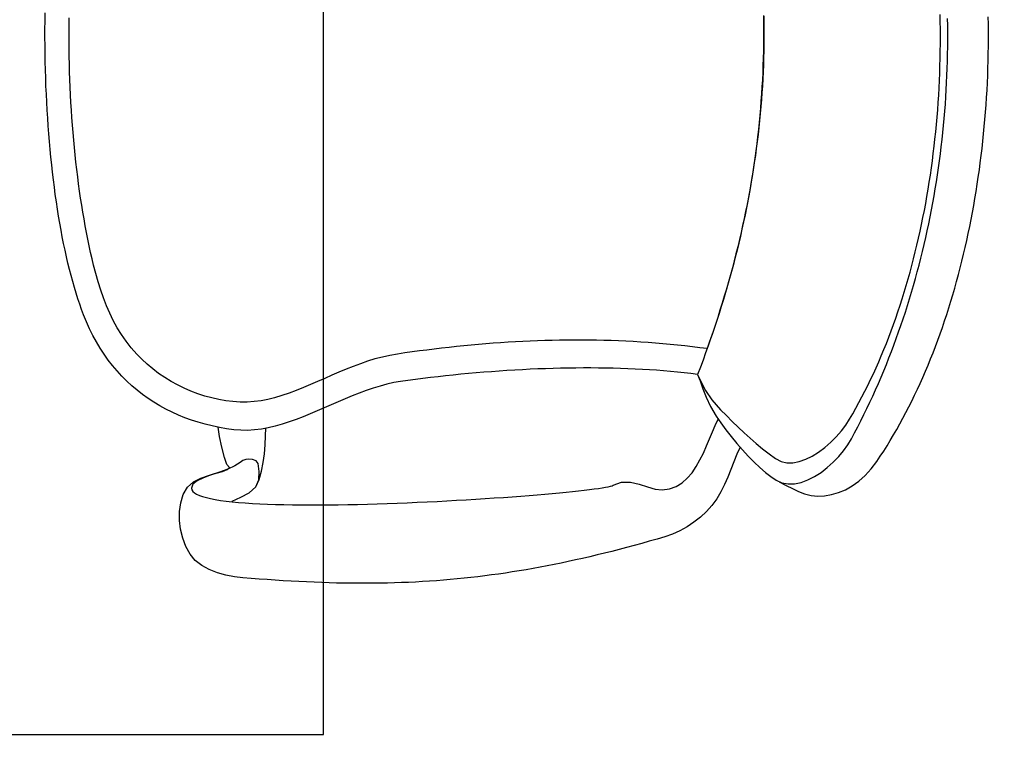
# Model space of a CAD drawing. Header units: millimetres. Extents: x 45699 to 251499, y 244 to 86446.
# Tile 74 of 240: x 94080 to 94610, y 48102 to 48500. Entities that reach past the tile are written whole.
import ezdxf

# ---------------------------------------------------------------- set-up
doc = ezdxf.new("R2010")
doc.units = ezdxf.units.MM
doc.header["$LTSCALE"] = 400
doc.layers.add('inlay', color=6, linetype='Continuous')
doc.layers.add('inr', color=4, linetype='Continuous')

# ---------------------------------------------------------------- blocks, each defined once
blk = doc.blocks.new('NUM1-CN02_B2')
for p, q in [((-5.46, -0.03), (-1.08, 0)), ((-1.08, 0), (3.3, 0)), ((-85.74, -5.58), (-81.78, -5.05)), ((-81.78, -5.05), (-77.78, -4.54)), ((-77.78, -4.54), (-73.73, -4.06)), ((-73.73, -4.06), (-69.65, -3.61)), ((-69.65, -3.61), (-65.54, -3.18)), ((-65.54, -3.18), (-61.39, -2.78)), ((-61.39, -2.78), (-57.21, -2.41)), ((-57.21, -2.41), (-53.01, -2.07)), ((-53.01, -2.07), (-48.78, -1.75)), ((-48.78, -1.75), (-44.52, -1.46)), ((-44.52, -1.46), (-40.24, -1.19)), ((-40.24, -1.19), (-35.94, -0.95)), ((-35.94, -0.95), (-31.62, -0.74)), ((-31.62, -0.74), (-27.29, -0.55)), ((-27.29, -0.55), (-22.94, -0.39)), ((-22.94, -0.39), (-18.58, -0.26)), ((-18.58, -0.26), (-14.22, -0.16)), ((-14.22, -0.16), (-9.84, -0.08)), ((-9.84, -0.08), (-5.46, -0.03)), ((3.3, 0), (7.69, -0.03)), ((7.69, -0.03), (12.07, -0.08)), ((-115.71, -10.8), (-112.15, -10.05)), ((-112.15, -10.05), (-108.54, -9.33)), ((-108.54, -9.33), (-104.87, -8.64)), ((-104.87, -8.64), (-101.14, -7.97)), ((-101.14, -7.97), (-97.36, -7.33)), ((-97.36, -7.33), (-93.54, -6.72)), ((-93.54, -6.72), (-89.66, -6.14)), ((-89.66, -6.14), (-85.74, -5.58)), ((-138.8, -16.77), (-135.71, -15.83)), ((-135.71, -15.83), (-132.55, -14.93)), ((-132.55, -14.93), (-129.31, -14.05)), ((-129.31, -14.05), (-126.01, -13.2)), ((-126.01, -13.2), (-122.64, -12.37)), ((-122.64, -12.37), (-119.21, -11.57)), ((-119.21, -11.57), (-115.71, -10.8)), ((-64.34, -16.26), (-60.37, -15.86)), ((-60.37, -15.86), (-56.37, -15.49)), ((-56.37, -15.49), (-52.35, -15.14)), ((-52.35, -15.14), (-48.32, -14.81)), ((-48.32, -14.81), (-44.27, -14.52)), ((-44.27, -14.52), (-40.2, -14.25)), ((-40.2, -14.25), (-36.11, -14)), ((-36.11, -14), (-32.02, -13.78)), ((-32.02, -13.78), (-27.91, -13.59)), ((-27.91, -13.59), (-23.79, -13.42)), ((-23.79, -13.42), (-19.66, -13.28)), ((-19.66, -13.28), (-15.53, -13.16)), ((-15.53, -13.16), (-11.39, -13.07)), ((-11.39, -13.07), (-7.24, -13.01)), ((-7.24, -13.01), (-3.1, -12.97)), ((-3.1, -12.97), (1.05, -12.95)), ((1.05, -12.95), (5.2, -12.97)), ((5.2, -12.97), (9.35, -13.01)), ((-154.24, -22.33), (-150.4, -20.77)), ((-150.4, -20.77), (-147.62, -19.73)), ((-150.4, -20.77), (-150.4, -20.77)), ((-147.62, -19.73), (-144.76, -18.71)), ((-144.76, -18.71), (-141.82, -17.73)), ((-141.82, -17.73), (-138.8, -16.77)), ((-102.55, -21.69), (-98.87, -21.03)), ((-98.87, -21.03), (-95.16, -20.4)), ((-95.16, -20.4), (-91.42, -19.79)), ((-91.42, -19.79), (-87.64, -19.21)), ((-87.64, -19.21), (-83.83, -18.65)), ((-83.83, -18.65), (-79.98, -18.12)), ((-79.98, -18.12), (-76.11, -17.62)), ((-76.11, -17.62), (-72.21, -17.14)), ((-72.21, -17.14), (-68.29, -16.69)), ((-68.29, -16.69), (-64.34, -16.26)), ((-165.06, -27.72), (-161.58, -25.81)), ((-161.58, -25.81), (-157.97, -24.01)), ((-157.97, -24.01), (-154.24, -22.33)), ((-128.3, -27.36), (-123.74, -26.2)), ((-123.74, -26.2), (-120.31, -25.38)), ((-120.31, -25.38), (-116.85, -24.59)), ((-116.85, -24.59), (-113.33, -23.83)), ((-113.33, -23.83), (-109.78, -23.09)), ((-109.78, -23.09), (-106.18, -22.38)), ((-106.18, -22.38), (-102.55, -21.69)), ((-171.68, -31.87), (-168.43, -29.74)), ((-168.43, -29.74), (-165.06, -27.72)), ((-145.55, -33.1), (-141.39, -31.47)), ((-141.39, -31.47), (-137.12, -29.99)), ((-137.12, -29.99), (-132.76, -28.62)), ((-132.76, -28.62), (-128.3, -27.36)), ((-180.7, -38.88), (-177.81, -36.44)), ((-177.81, -36.44), (-174.81, -34.1)), ((-174.81, -34.1), (-171.68, -31.87)), ((-157.4, -38.92), (-153.56, -36.8)), ((-153.56, -36.8), (-149.61, -34.87)), ((-149.61, -34.87), (-145.55, -33.1)), ((-186.11, -44.07), (-183.46, -41.43)), ((-183.46, -41.43), (-180.7, -38.88)), ((-164.73, -43.72), (-161.12, -41.22)), ((-161.12, -41.22), (-157.4, -38.92)), ((-191.03, -49.63), (-188.63, -46.8)), ((-188.63, -46.8), (-186.11, -44.07)), ((-171.6, -49.4), (-168.23, -46.45)), ((-168.23, -46.45), (-164.73, -43.72)), ((-195.47, -55.56), (-193.31, -52.55)), ((-193.31, -52.55), (-191.03, -49.63)), ((-177.05, -55.01), (-174.39, -52.13)), ((-174.39, -52.13), (-171.6, -49.4)), ((-171.6, -49.4), (-171.6, -49.4)), ((-197.5, -58.65), (-195.47, -55.56)), ((-181.96, -61.2), (-179.57, -58.04)), ((-179.57, -58.04), (-177.05, -55.01)), ((-201.21, -65.09), (-199.42, -61.83)), ((-199.42, -61.83), (-197.5, -58.65)), ((-184.19, -64.47), (-181.96, -61.2)), ((-204.42, -71.85), (-202.88, -68.44)), ((-202.88, -68.44), (-201.21, -65.09)), ((-188.2, -71.34), (-186.27, -67.86)), ((-186.27, -67.86), (-184.19, -64.47)), ((-275.11, -75.89), (-270.61, -74.14)), ((-270.61, -74.14), (-265.92, -72.95)), ((-265.92, -72.95), (-261.14, -72.36)), ((-261.14, -72.36), (-256.35, -72.39)), ((-256.35, -72.39), (-251.65, -73.08)), ((-251.65, -73.08), (-247.13, -74.45)), ((-205.84, -75.35), (-204.42, -71.85)), ((-189.96, -74.9), (-188.2, -71.34)), ((-282.67, -80.91), (-279.31, -78.17)), ((-279.31, -78.17), (-275.11, -75.89)), ((-247.13, -74.45), (-243.3, -76.73)), ((-244.67, -79.04), (-245.5, -79.59)), ((-243.79, -78.81), (-244.67, -79.04)), ((-241.64, -79.58), (-243.79, -78.81)), ((-243.3, -76.73), (-240.45, -80.03)), ((-208.32, -82.56), (-207.14, -78.92)), ((-207.14, -78.92), (-205.84, -75.35)), ((-192.96, -82.24), (-191.55, -78.54)), ((-191.55, -78.54), (-189.96, -74.9)), ((-287.63, -88.41), (-285.43, -84.38)), ((-285.43, -84.38), (-282.67, -80.91)), ((-247.67, -83.11), (-248.3, -84.86)), ((-246.99, -81.64), (-247.67, -83.11)), ((-246.27, -80.46), (-246.99, -81.64)), ((-245.5, -79.59), (-246.27, -80.46)), ((-239.79, -81.9), (-241.64, -79.58)), ((-240.45, -80.03), (-238.37, -83.95)), ((-238.13, -85.36), (-239.79, -81.9)), ((-238.37, -83.95), (-236.87, -88.11)), ((-209.37, -86.27), (-208.32, -82.56)), ((-194.19, -85.99), (-192.96, -82.24)), ((-289.34, -92.82), (-287.63, -88.41)), ((-249.41, -89.17), (-249.91, -91.71)), ((-248.88, -86.88), (-249.41, -89.17)), ((-248.3, -84.86), (-248.88, -86.88)), ((-236.6, -89.54), (-238.13, -85.36)), ((-236.87, -88.11), (-235.74, -92.11)), ((-235.1, -94.01), (-236.6, -89.54)), ((-211.1, -93.88), (-210.3, -90.04)), ((-210.3, -90.04), (-209.37, -86.27)), ((-196.08, -93.58), (-195.23, -89.77)), ((-195.23, -89.77), (-194.19, -85.99)), ((-290.61, -97.43), (-289.34, -92.82)), ((-250.36, -94.5), (-250.76, -97.51)), ((-249.91, -91.71), (-250.36, -94.5)), ((-235.74, -92.11), (-234.78, -95.58)), ((-233.54, -98.36), (-235.1, -94.01)), ((-227.18, -96.61), (-221.77, -95.25)), ((-221.77, -95.25), (-215.9, -94.05)), ((-215.9, -94.05), (-210.96, -93.18)), ((-211.78, -97.78), (-211.1, -93.88)), ((-196.72, -97.41), (-196.08, -93.58)), ((-291.48, -102.05), (-290.61, -97.43)), ((-250.76, -97.51), (-251.13, -100.74)), ((-234.78, -95.58), (-233.8, -98.11)), ((-233.8, -98.11), (-232.59, -99.33)), ((-231.83, -102.17), (-233.54, -98.36)), ((-232.59, -99.33), (-231.12, -98)), ((-231.12, -98), (-227.18, -96.61)), ((-212.34, -101.75), (-211.78, -97.78)), ((-197.16, -101.23), (-196.72, -97.41)), ((-292, -106.52), (-291.48, -102.05)), ((-251.46, -104.18), (-251.74, -107.82)), ((-251.13, -100.74), (-251.46, -104.18)), ((-250.76, -100.77), (-248.56, -105.36)), ((-248.56, -105.36), (-246.36, -109.95)), ((-229.89, -105.01), (-231.83, -102.17)), ((-228.9, -106.44), (-229.89, -105.01)), ((-212.66, -109.1), (-212.64, -105.41)), ((-212.64, -105.41), (-212.34, -101.75)), ((-212.34, -101.75), (-212.34, -101.75)), ((-197.41, -108.85), (-197.39, -105.05)), ((-197.39, -105.05), (-197.16, -101.23)), ((-292.71, -115.35), (-292.37, -110.96)), ((-292.37, -110.96), (-292, -106.52)), ((-251.74, -107.82), (-252, -111.65)), ((-246.36, -109.95), (-243.13, -113.57)), ((-228.3, -108.11), (-228.9, -106.44)), ((-228.41, -111.8), (-228.16, -109.84)), ((-228.16, -109.84), (-228.3, -108.11)), ((-212.43, -112.8), (-212.66, -109.1)), ((-197.2, -112.61), (-197.41, -108.85)), ((-293.03, -119.69), (-292.71, -115.35)), ((-252.21, -115.65), (-252.39, -119.82)), ((-252, -111.65), (-252.21, -115.65)), ((-243.13, -113.57), (-239.2, -115.16)), ((-243.13, -113.57), (-239.04, -115.36)), ((-239.2, -115.16), (-234.79, -115.4)), ((-239.04, -115.36), (-234.63, -116.66)), ((-234.79, -115.4), (-230.45, -114.71)), ((-230.45, -114.71), (-229.1, -113.65)), ((-229.1, -113.65), (-228.41, -111.8)), ((-211.95, -116.52), (-212.43, -112.8)), ((-211.26, -120.25), (-211.95, -116.52)), ((-196.76, -116.33), (-197.2, -112.61)), ((-196.08, -119.99), (-196.76, -116.33)), ((-293.33, -123.99), (-293.03, -119.69)), ((-252.39, -119.82), (-252.53, -124.15)), ((-234.63, -116.66), (-230, -117.56)), ((-230, -117.56), (-225.22, -118.15)), ((-225.22, -118.15), (-220.39, -118.51)), ((-220.39, -118.51), (-215.59, -118.74)), ((-215.59, -118.74), (-211.51, -118.89)), ((-210.38, -123.99), (-211.26, -120.25)), ((-195.17, -123.58), (-196.08, -119.99)), ((-293.6, -128.25), (-293.33, -123.99)), ((-252.53, -124.15), (-252.65, -128.62)), ((-209.32, -127.75), (-210.38, -123.99)), ((-193.94, -127.53), (-195.17, -123.58)), ((-294.08, -136.66), (-293.85, -132.47)), ((-293.85, -132.47), (-293.6, -128.25)), ((-252.65, -128.62), (-252.73, -133.22)), ((-208.12, -131.51), (-209.32, -127.75)), ((-206.78, -135.28), (-208.12, -131.51)), ((-192.59, -131.43), (-193.94, -127.53)), ((-191.13, -135.31), (-192.59, -131.43)), ((-294.28, -140.8), (-294.08, -136.66)), ((-252.73, -133.22), (-252.78, -137.95)), ((-205.34, -139.05), (-206.78, -135.28)), ((-189.59, -139.16), (-191.13, -135.31)), ((-294.46, -144.91), (-294.28, -140.8)), ((-252.78, -137.95), (-252.8, -142.79)), ((-252.8, -142.79), (-252.79, -147.73)), ((-203.82, -142.83), (-205.34, -139.05)), ((-202.23, -146.61), (-203.82, -142.83)), ((-187.99, -142.99), (-189.59, -139.16)), ((-186.35, -146.81), (-187.99, -142.99)), ((-294.61, -148.99), (-294.46, -144.91)), ((-252.79, -147.73), (-252.75, -152.76)), ((-200.61, -150.38), (-202.23, -146.61)), ((-184.68, -150.63), (-186.35, -146.81)), ((-294.84, -157.04), (-294.74, -153.03)), ((-294.74, -153.03), (-294.61, -148.99)), ((-252.75, -152.76), (-252.69, -157.88)), ((-198.96, -154.16), (-200.61, -150.38)), ((-183.02, -154.44), (-184.68, -150.63)), ((-294.92, -161.02), (-294.84, -157.04)), ((-252.69, -157.88), (-252.61, -163.06)), ((-197.32, -157.93), (-198.96, -154.16)), ((-195.7, -161.7), (-197.32, -157.93)), ((-181.38, -158.26), (-183.02, -154.44)), ((-179.78, -162.09), (-181.38, -158.26)), ((-294.97, -164.98), (-294.92, -161.02)), ((-252.61, -163.06), (-252.49, -168.3)), ((-194.14, -165.46), (-195.7, -161.7)), ((-178.24, -165.94), (-179.78, -162.09)), ((-295, -168.91), (-294.97, -164.98)), ((-295, -172.81), (-295, -168.91)), ((-252.49, -168.3), (-252.36, -173.6)), ((-192.64, -169.21), (-194.14, -165.46)), ((-191.23, -172.95), (-192.64, -169.21)), ((-176.79, -169.81), (-178.24, -165.94)), ((-294.98, -176.69), (-295, -172.81)), ((-252.36, -173.6), (-252.21, -178.93)), ((-189.94, -176.68), (-191.23, -172.95)), ((-175.45, -173.71), (-176.79, -169.81)), ((-174.24, -177.65), (-175.45, -173.71)), ((-294.93, -180.54), (-294.98, -176.69)), ((-252.21, -178.93), (-252.03, -184.28)), ((-188.78, -180.39), (-189.94, -176.68)), ((-173.17, -181.63), (-174.24, -177.65)), ((-294.86, -184.38), (-294.93, -180.54)), ((-294.75, -188.2), (-294.86, -184.38)), ((-252.03, -184.28), (-251.83, -189.65)), ((-187.78, -184.09), (-188.78, -180.39)), ((-186.96, -187.77), (-187.78, -184.09)), ((-172.27, -185.65), (-173.17, -181.63)), ((-294.63, -191.99), (-294.75, -188.2)), ((-251.83, -189.65), (-251.62, -195.03)), ((-186.34, -191.43), (-186.96, -187.77)), ((-171.57, -189.73), (-172.27, -185.65)), ((-171.57, -189.73), (-171.57, -189.73)), ((-171, -193.71), (-171.57, -189.73)), ((-294.47, -195.78), (-294.63, -191.99)), ((-294.29, -199.55), (-294.47, -195.78)), ((-251.62, -195.03), (-251.39, -200.41)), ((-186.34, -191.43), (-186.34, -191.43)), ((-185.79, -195.42), (-186.34, -191.43)), ((-185.26, -199.44), (-185.79, -195.42)), ((-170.45, -197.68), (-171, -193.71)), ((-294.09, -203.3), (-294.29, -199.55)), ((-251.39, -200.41), (-251.14, -205.76)), ((-184.74, -203.48), (-185.26, -199.44)), ((-169.92, -201.65), (-170.45, -197.68)), ((-293.85, -207.04), (-294.09, -203.3)), ((-251.14, -205.76), (-250.88, -211.09)), ((-184.25, -207.54), (-184.74, -203.48)), ((-169.4, -205.62), (-169.92, -201.65)), ((-168.91, -209.59), (-169.4, -205.62)), ((-293.59, -210.78), (-293.85, -207.04)), ((-293.3, -214.5), (-293.59, -210.78)), ((-250.88, -211.09), (-250.6, -216.39)), ((-183.78, -211.61), (-184.25, -207.54)), ((-183.33, -215.7), (-183.78, -211.61)), ((-168.45, -213.56), (-168.91, -209.59)), ((-292.99, -218.22), (-293.3, -214.5)), ((-250.6, -216.39), (-250.31, -221.63)), ((-182.9, -219.8), (-183.33, -215.7)), ((-168, -217.53), (-168.45, -213.56)), ((-292.64, -221.93), (-292.99, -218.22)), ((-292.27, -225.63), (-292.64, -221.93)), ((-250.31, -221.63), (-250.01, -226.82)), ((-182.49, -223.91), (-182.9, -219.8)), ((-167.58, -221.5), (-168, -217.53)), ((-167.17, -225.47), (-167.58, -221.5)), ((-291.87, -229.34), (-292.27, -225.63)), ((-250.01, -226.82), (-249.7, -231.94)), ((-182.1, -228.03), (-182.49, -223.91)), ((-166.79, -229.44), (-167.17, -225.47)), ((-291.45, -233.04), (-291.87, -229.34)), ((-290.99, -236.74), (-291.45, -233.04)), ((-249.7, -231.94), (-249.38, -236.98)), ((-181.73, -232.16), (-182.1, -228.03)), ((-181.38, -236.3), (-181.73, -232.16)), ((-166.44, -233.41), (-166.79, -229.44)), ((-290.51, -240.45), (-290.99, -236.74)), ((-249.38, -236.98), (-249.05, -241.92)), ((-181.06, -240.44), (-181.38, -236.3)), ((-166.1, -237.38), (-166.44, -233.41)), ((-165.79, -241.35), (-166.1, -237.38)), ((-290, -244.15), (-290.51, -240.45)), ((-249.05, -241.92), (-248.71, -246.77)), ((-180.76, -244.58), (-181.06, -240.44)), ((-165.51, -245.32), (-165.79, -241.35)), ((-289.46, -247.86), (-290, -244.15)), ((-288.89, -251.58), (-289.46, -247.86)), ((-248.71, -246.77), (-248.37, -251.5)), ((-180.49, -248.72), (-180.76, -244.58)), ((-180.23, -252.87), (-180.49, -248.72)), ((-165.25, -249.28), (-165.51, -245.32)), ((-288.29, -255.31), (-288.89, -251.58)), ((-248.37, -251.5), (-248.02, -256.11)), ((-180, -257.01), (-180.23, -252.87)), ((-165.01, -253.25), (-165.25, -249.28)), ((-164.8, -257.22), (-165.01, -253.25)), ((-287.66, -259.04), (-288.29, -255.31)), ((-287, -262.79), (-287.66, -259.04)), ((-248.02, -256.11), (-247.67, -260.59)), ((-179.8, -261.15), (-180, -257.01)), ((-164.62, -261.18), (-164.8, -257.22)), ((-286.32, -266.54), (-287, -262.79)), ((-247.67, -260.59), (-247.32, -264.92)), ((-247.32, -264.92), (-246.96, -269.1)), ((-179.62, -265.28), (-179.8, -261.15)), ((-164.46, -265.15), (-164.62, -261.18)), ((-285.6, -270.31), (-286.32, -266.54)), ((-284.86, -274.1), (-285.6, -270.31)), ((-246.96, -269.1), (-246.61, -273.11)), ((-179.46, -269.4), (-179.62, -265.28)), ((-179.33, -273.52), (-179.46, -269.4)), ((-164.32, -269.12), (-164.46, -265.15)), ((-164.22, -273.09), (-164.32, -269.12)), ((-284.08, -277.9), (-284.86, -274.1)), ((-246.61, -273.11), (-246.25, -276.95)), ((-179.23, -277.62), (-179.33, -273.52)), ((-164.13, -277.05), (-164.22, -273.09)), ((-283.27, -281.72), (-284.08, -277.9)), ((-246.25, -276.95), (-245.9, -280.6)), ((-245.9, -280.6), (-245.55, -284.05)), ((-179.15, -281.71), (-179.23, -277.62)), ((-164.08, -281.02), (-164.13, -277.05)), ((-282.44, -285.56), (-283.27, -281.72)), ((-281.57, -289.42), (-282.44, -285.56)), ((-245.55, -284.05), (-245.2, -287.29)), ((-179.09, -285.79), (-179.15, -281.71)), ((-179.07, -289.86), (-179.09, -285.79)), ((-164.06, -284.99), (-164.08, -281.02)), ((-164.06, -288.96), (-164.06, -284.99)), ((-280.67, -293.3), (-281.57, -289.42)), ((-245.2, -287.29), (-244.86, -290.32)), ((-244.86, -290.32), (-244.52, -293.11)), ((-179.07, -293.9), (-179.07, -289.86)), ((-164.09, -292.93), (-164.06, -288.96)), ((-279.75, -297.21), (-280.67, -293.3)), ((-244.52, -293.11), (-244.19, -295.67)), ((-244.19, -295.67), (-243.87, -297.97)), ((-179.09, -297.93), (-179.07, -293.9)), ((-164.15, -296.89), (-164.09, -292.93)), ((-278.79, -301.14), (-279.75, -297.21)), ((-277.8, -305.1), (-278.79, -301.14)), ((-243.87, -297.97), (-243.56, -300.01)), ((-243.56, -300.01), (-243.26, -301.77)), ((-243.26, -301.77), (-242.98, -303.26)), ((-179.23, -305.92), (-179.15, -301.94)), ((-179.15, -301.94), (-179.09, -297.93)), ((-164.35, -304.83), (-164.23, -300.86)), ((-164.23, -300.86), (-164.15, -296.89)), ((-276.78, -309.09), (-277.8, -305.1)), ((-242.98, -303.26), (-242.7, -304.45)), ((-242.7, -304.45), (-242.44, -305.33)), ((-242.44, -305.33), (-242.2, -305.9)), ((-242.2, -305.9), (-240.62, -310.46)), ((-179.34, -309.88), (-179.23, -305.92)), ((-164.49, -308.8), (-164.35, -304.83)), ((-275.72, -313.11), (-276.78, -309.09)), ((-240.62, -310.46), (-240.62, -315.18)), ((-179.48, -313.81), (-179.34, -309.88)), ((-164.67, -312.77), (-164.49, -308.8)), ((-274.64, -317.15), (-275.72, -313.11)), ((-273.52, -321.24), (-274.64, -317.15)), ((-240.62, -315.18), (-241.62, -319.89)), ((-179.85, -321.6), (-179.65, -317.72)), ((-179.65, -317.72), (-179.48, -313.81)), ((-165.11, -320.71), (-164.88, -316.74)), ((-164.88, -316.74), (-164.67, -312.77)), ((-272.38, -325.35), (-273.52, -321.24)), ((-241.62, -319.89), (-243.02, -324.42)), ((-180.07, -325.45), (-179.85, -321.6)), ((-165.38, -324.69), (-165.11, -320.71)), ((-271.2, -329.5), (-272.38, -325.35)), ((-244.23, -328.58), (-244.68, -332.2)), ((-243.02, -324.42), (-244.23, -328.58)), ((-180.33, -329.26), (-180.07, -325.45)), ((-165.68, -328.66), (-165.38, -324.69)), ((-269.98, -333.69), (-271.2, -329.5)), ((-268.56, -337.82), (-269.98, -333.69)), ((-244.68, -332.2), (-244.11, -336.2)), ((-180.93, -336.79), (-180.62, -333.04)), ((-180.62, -333.04), (-180.33, -329.26)), ((-166.37, -336.61), (-166.01, -332.63)), ((-166.01, -332.63), (-165.68, -328.66)), ((-266.76, -341.83), (-268.56, -337.82)), ((-244.11, -336.2), (-242.81, -339.77)), ((-181.28, -340.5), (-180.93, -336.79)), ((-166.76, -340.58), (-166.37, -336.61)), ((-264.6, -345.69), (-266.76, -341.83)), ((-242.81, -339.77), (-240.87, -342.96)), ((-240.87, -342.96), (-238.39, -345.8)), ((-182.07, -347.79), (-181.66, -344.16)), ((-181.66, -344.16), (-181.28, -340.5)), ((-167.19, -344.56), (-166.76, -340.58)), ((-262.12, -349.37), (-264.6, -345.69)), ((-259.36, -352.84), (-262.12, -349.37)), ((-238.39, -345.8), (-235.46, -348.34)), ((-235.46, -348.34), (-232.16, -350.6)), ((-182.51, -351.38), (-182.07, -347.79)), ((-168.14, -352.51), (-167.65, -348.53)), ((-167.65, -348.53), (-167.19, -344.56)), ((-256.35, -356.06), (-259.36, -352.84)), ((-232.16, -350.6), (-228.6, -352.64)), ((-228.6, -352.64), (-224.87, -354.49)), ((-224.87, -354.49), (-221.05, -356.19)), ((-190.22, -354.13), (-194.86, -355.9)), ((-186.69, -353.19), (-191.28, -355.58)), ((-186.05, -352.69), (-190.22, -354.13)), ((-182.51, -351.38), (-186.69, -353.19)), ((-182.51, -351.38), (-186.05, -352.69)), ((-182.51, -351.38), (-182.51, -351.38)), ((-178.66, -352.84), (-182.51, -351.38)), ((-174.82, -354.26), (-178.66, -352.84)), ((-170.98, -355.66), (-174.82, -354.26)), ((-168.67, -356.49), (-168.14, -352.51)), ((-253.11, -359), (-256.35, -356.06)), ((-249.59, -361.62), (-253.11, -359)), ((-221.05, -356.19), (-217.24, -357.78)), ((-217.24, -357.78), (-213.53, -359.3)), ((-213.53, -359.3), (-210.01, -360.79)), ((-199.85, -358.22), (-205.02, -361.29)), ((-196.27, -358.95), (-201.64, -363.7)), ((-194.86, -355.9), (-199.85, -358.22)), ((-191.28, -355.58), (-196.27, -358.95)), ((-167.14, -357.03), (-170.98, -355.66)), ((-168.67, -356.49), (-168.67, -356.49)), ((-164.9, -357.84), (-168.67, -356.49)), ((-163.31, -358.36), (-167.14, -357.03)), ((-161.14, -359.15), (-164.9, -357.84)), ((-159.48, -359.67), (-163.31, -358.36)), ((-157.37, -360.44), (-161.14, -359.15)), ((-155.65, -360.94), (-159.48, -359.67)), ((-153.6, -361.7), (-157.37, -360.44)), ((-245.83, -363.87), (-249.59, -361.62)), ((-241.89, -365.83), (-245.83, -363.87)), ((-208.66, -363.82), (-212.35, -366.55)), ((-210.01, -360.79), (-206.59, -362.38)), ((-205.02, -361.29), (-208.66, -363.82)), ((-201.64, -363.7), (-204.74, -366.82)), ((-151.83, -362.19), (-155.65, -360.94)), ((-149.82, -362.93), (-153.6, -361.7)), ((-148.01, -363.4), (-151.83, -362.19)), ((-146.04, -364.12), (-149.82, -362.93)), ((-144.2, -364.59), (-148.01, -363.4)), ((-142.26, -365.29), (-146.04, -364.12)), ((-140.38, -365.74), (-144.2, -364.59)), ((-138.48, -366.42), (-142.26, -365.29)), ((-136.57, -366.86), (-140.38, -365.74)), ((-237.82, -367.6), (-241.89, -365.83)), ((-233.68, -369.25), (-237.82, -367.6)), ((-229.51, -370.88), (-233.68, -369.25)), ((-225.39, -372.56), (-229.51, -370.88)), ((-216.04, -369.43), (-219.67, -372.43)), ((-212.35, -366.55), (-216.04, -369.43)), ((-207.83, -369.95), (-210.88, -373.12)), ((-204.74, -366.82), (-207.83, -369.95)), ((-134.69, -367.53), (-138.48, -366.42)), ((-132.77, -367.96), (-136.57, -366.86)), ((-130.9, -368.6), (-134.69, -367.53)), ((-128.97, -369.02), (-132.77, -367.96)), ((-127.1, -369.64), (-130.9, -368.6)), ((-125.17, -370.05), (-128.97, -369.02)), ((-123.31, -370.65), (-127.1, -369.64)), ((-121.37, -371.05), (-125.17, -370.05)), ((-119.51, -371.63), (-123.31, -370.65)), ((-223.2, -375.51), (-226.58, -378.63)), ((-221.72, -374.22), (-225.39, -372.56)), ((-219.67, -372.43), (-223.2, -375.51)), ((-213.9, -376.33), (-216.86, -379.58)), ((-210.88, -373.12), (-213.9, -376.33)), ((-117.57, -372.02), (-121.37, -371.05)), ((-115.71, -372.58), (-119.51, -371.63)), ((-113.78, -372.97), (-117.57, -372.02)), ((-111.9, -373.5), (-115.71, -372.58)), ((-109.99, -373.88), (-113.78, -372.97)), ((-108.09, -374.39), (-111.9, -373.5)), ((-106.21, -374.76), (-109.99, -373.88)), ((-104.28, -375.25), (-108.09, -374.39)), ((-102.42, -375.61), (-106.21, -374.76)), ((-100.47, -376.08), (-104.28, -375.25)), ((-98.64, -376.43), (-102.42, -375.61)), ((-96.66, -376.88), (-100.47, -376.08)), ((-226.58, -378.63), (-229.76, -381.76)), ((-216.86, -379.58), (-219.76, -382.91)), ((-94.86, -377.22), (-98.64, -376.43)), ((-92.84, -377.64), (-96.66, -376.88)), ((-91.08, -377.97), (-94.86, -377.22)), ((-89.03, -378.38), (-92.84, -377.64)), ((-87.31, -378.7), (-91.08, -377.97)), ((-85.21, -379.09), (-89.03, -378.38)), ((-83.53, -379.4), (-87.31, -378.7)), ((-81.39, -379.76), (-85.21, -379.09)), ((-79.76, -380.07), (-83.53, -379.4)), ((-77.56, -380.4), (-81.39, -379.76)), ((-75.99, -380.71), (-79.76, -380.07)), ((-73.74, -381.02), (-77.56, -380.4)), ((-72.23, -381.31), (-75.99, -380.71)), ((-69.91, -381.6), (-73.74, -381.02)), ((-68.46, -381.89), (-72.23, -381.31)), ((-66.08, -382.15), (-69.91, -381.6)), ((-232.68, -384.86), (-235.31, -387.9)), ((-229.76, -381.76), (-232.68, -384.86)), ((-222.57, -386.31), (-225.28, -389.79)), ((-219.76, -382.91), (-222.57, -386.31)), ((-64.7, -382.44), (-68.46, -381.89)), ((-62.25, -382.67), (-66.08, -382.15)), ((-60.93, -382.95), (-64.7, -382.44)), ((-58.42, -383.16), (-62.25, -382.67)), ((-57.17, -383.44), (-60.93, -382.95)), ((-54.59, -383.62), (-58.42, -383.16)), ((-53.41, -383.9), (-57.17, -383.44)), ((-50.76, -384.05), (-54.59, -383.62)), ((-49.65, -384.32), (-53.41, -383.9)), ((-46.92, -384.45), (-50.76, -384.05)), ((-45.89, -384.72), (-49.65, -384.32)), ((-43.09, -384.82), (-46.92, -384.45)), ((-42.14, -385.08), (-45.89, -384.72)), ((-39.25, -385.16), (-43.09, -384.82)), ((-38.38, -385.41), (-42.14, -385.08)), ((-35.42, -385.46), (-39.25, -385.16)), ((-34.63, -385.72), (-38.38, -385.41)), ((-31.58, -385.74), (-35.42, -385.46)), ((-30.87, -385.99), (-34.63, -385.72)), ((-27.74, -385.98), (-31.58, -385.74)), ((-27.12, -386.23), (-30.87, -385.99)), ((-23.9, -386.2), (-27.74, -385.98)), ((-23.36, -386.45), (-27.12, -386.23)), ((-20.06, -386.38), (-23.9, -386.2)), ((-19.61, -386.63), (-23.36, -386.45)), ((-16.22, -386.54), (-20.06, -386.38)), ((-15.86, -386.78), (-19.61, -386.63)), ((-12.38, -386.66), (-16.22, -386.54)), ((-12.11, -386.9), (-15.86, -386.78)), ((-8.54, -386.75), (-12.38, -386.66)), ((-8.36, -386.99), (-12.11, -386.9)), ((-4.7, -386.81), (-8.54, -386.75)), ((-0.86, -386.84), (-4.7, -386.81)), ((2.98, -386.84), (-0.86, -386.84)), ((6.83, -386.81), (2.98, -386.84)), ((10.67, -386.75), (6.83, -386.81)), ((-237.58, -390.83), (-239.46, -393.62)), ((-235.31, -387.9), (-237.58, -390.83)), ((-225.28, -389.79), (-227.88, -393.37)), ((-4.61, -387.05), (-8.36, -386.99)), ((-0.86, -387.08), (-4.61, -387.05)), ((2.89, -387.08), (-0.86, -387.08)), ((6.64, -387.05), (2.89, -387.08)), ((10.4, -386.99), (6.64, -387.05)), ((-240.43, -395.34), (-242.39, -398.94)), ((-240.89, -396.76), (-241.52, -400.1)), ((-239.46, -393.62), (-240.89, -396.76)), ((-229.39, -396.27), (-230.1, -399.39)), ((-227.88, -393.37), (-229.39, -396.27)), ((-244.02, -402.4), (-245.5, -405.61)), ((-242.39, -398.94), (-244.02, -402.4)), ((-241.52, -400.1), (-241.42, -403.58)), ((-230.1, -399.39), (-230.1, -402.69)), ((-230.1, -402.69), (-229.45, -406.1)), ((-245.5, -405.61), (-246.81, -408.92)), ((-241.42, -403.58), (-240.68, -407.14)), ((-240.68, -407.14), (-239.35, -410.74)), ((-229.45, -406.1), (-228.22, -409.58)), ((-247.64, -412.4), (-248, -416.01)), ((-246.81, -408.92), (-247.64, -412.4)), ((-239.35, -410.74), (-237.53, -414.31)), ((-228.22, -409.58), (-226.49, -413.07)), ((-226.49, -413.07), (-224.34, -416.51)), ((-248, -416.01), (-247.88, -419.7)), ((-237.53, -414.31), (-235.29, -417.81)), ((-235.29, -417.81), (-232.7, -421.17)), ((-224.34, -416.51), (-221.84, -419.86)), ((-247.88, -419.7), (-247.27, -423.46)), ((-247.27, -423.46), (-246.18, -427.22)), ((-232.7, -421.17), (-229.85, -424.35)), ((-221.84, -419.86), (-219.06, -423.05)), ((-219.06, -423.05), (-216.08, -426.03)), ((-246.18, -427.22), (-244.61, -430.96)), ((-229.85, -424.35), (-226.8, -427.3)), ((-226.8, -427.3), (-223.63, -429.95)), ((-216.08, -426.03), (-212.96, -428.76)), ((-212.96, -428.76), (-209.79, -431.17)), ((-244.61, -430.96), (-242.55, -434.63)), ((-242.55, -434.63), (-240, -438.19)), ((-223.63, -429.95), (-220.43, -432.26)), ((-220.43, -432.26), (-217.25, -434.17)), ((-217.25, -434.17), (-214.02, -435.9)), ((-209.79, -431.17), (-206.63, -433.2)), ((-206.63, -433.2), (-203.69, -434.91)), ((-240, -438.19), (-236.95, -441.62)), ((-214.02, -435.9), (-210.76, -437.6)), ((-210.76, -437.6), (-207.49, -439.27)), ((-207.49, -439.27), (-204.19, -440.91)), ((-203.69, -434.91), (-200.72, -436.58)), ((-200.72, -436.58), (-197.71, -438.22)), ((-197.71, -438.22), (-194.67, -439.83)), ((-194.67, -439.83), (-191.59, -441.41)), ((-236.95, -441.62), (-233.41, -444.86)), ((-233.41, -444.86), (-229.38, -447.87)), ((-204.19, -440.91), (-200.88, -442.52)), ((-200.88, -442.52), (-197.54, -444.11)), ((-197.54, -444.11), (-194.19, -445.66)), ((-191.59, -441.41), (-188.48, -442.96)), ((-188.48, -442.96), (-185.34, -444.48)), ((-185.34, -444.48), (-182.16, -445.97)), ((-229.38, -447.87), (-226.6, -449.72)), ((-226.6, -449.72), (-223.78, -451.55)), ((-194.19, -445.66), (-190.81, -447.18)), ((-190.81, -447.18), (-187.42, -448.68)), ((-187.42, -448.68), (-184.01, -450.14)), ((-184.01, -450.14), (-180.59, -451.58)), ((-182.16, -445.97), (-178.96, -447.43)), ((-178.96, -447.43), (-175.72, -448.86)), ((-175.72, -448.86), (-172.45, -450.26)), ((-172.45, -450.26), (-169.16, -451.63)), ((-223.78, -451.55), (-220.93, -453.34)), ((-220.93, -453.34), (-218.04, -455.1)), ((-218.04, -455.1), (-215.12, -456.84)), ((-180.59, -451.58), (-177.14, -452.99)), ((-177.14, -452.99), (-173.68, -454.36)), ((-173.68, -454.36), (-170.2, -455.71)), ((-170.2, -455.71), (-166.71, -457.03)), ((-169.16, -451.63), (-165.83, -452.97)), ((-165.83, -452.97), (-162.48, -454.28)), ((-162.48, -454.28), (-159.1, -455.56)), ((-159.1, -455.56), (-155.69, -456.81)), ((-215.12, -456.84), (-212.16, -458.54)), ((-212.16, -458.54), (-209.17, -460.22)), ((-209.17, -460.22), (-206.15, -461.87)), ((-166.71, -457.03), (-163.2, -458.32)), ((-163.2, -458.32), (-159.68, -459.58)), ((-159.68, -459.58), (-156.14, -460.81)), ((-156.14, -460.81), (-152.58, -462.01)), ((-155.69, -456.81), (-152.26, -458.03)), ((-152.26, -458.03), (-148.8, -459.22)), ((-148.8, -459.22), (-145.31, -460.37)), ((-145.31, -460.37), (-141.8, -461.5)), ((-206.15, -461.87), (-203.09, -463.49)), ((-203.09, -463.49), (-200, -465.08)), ((-200, -465.08), (-196.88, -466.64)), ((-152.58, -462.01), (-149.02, -463.19)), ((-149.02, -463.19), (-145.43, -464.33)), ((-145.43, -464.33), (-141.84, -465.44)), ((-141.84, -465.44), (-138.23, -466.53)), ((-141.8, -461.5), (-138.27, -462.6)), ((-138.27, -462.6), (-134.71, -463.67)), ((-134.71, -463.67), (-131.14, -464.71)), ((-131.14, -464.71), (-127.54, -465.72)), ((-127.54, -465.72), (-123.91, -466.69)), ((-196.88, -466.64), (-193.73, -468.17)), ((-193.73, -468.17), (-190.55, -469.67)), ((-190.55, -469.67), (-187.34, -471.14)), ((-187.34, -471.14), (-184.11, -472.59)), ((-138.23, -466.53), (-134.6, -467.58)), ((-134.6, -467.58), (-130.97, -468.61)), ((-130.97, -468.61), (-127.32, -469.6)), ((-127.32, -469.6), (-123.66, -470.57)), ((-123.91, -466.69), (-120.27, -467.64)), ((-123.66, -470.57), (-119.99, -471.51)), ((-120.27, -467.64), (-116.61, -468.56)), ((-119.99, -471.51), (-116.31, -472.42)), ((-116.61, -468.56), (-112.93, -469.45)), ((-112.93, -469.45), (-109.23, -470.3)), ((-109.23, -470.3), (-105.51, -471.13)), ((-105.51, -471.13), (-101.78, -471.93)), ((-184.11, -472.59), (-180.84, -474.01)), ((-180.84, -474.01), (-177.54, -475.39)), ((-177.54, -475.39), (-174.22, -476.75)), ((-174.22, -476.75), (-170.87, -478.08)), ((-116.31, -472.42), (-112.61, -473.3)), ((-112.61, -473.3), (-108.91, -474.15)), ((-108.91, -474.15), (-105.2, -474.97)), ((-105.2, -474.97), (-101.47, -475.76)), ((-101.78, -471.93), (-98.03, -472.69)), ((-101.47, -475.76), (-97.74, -476.52)), ((-98.03, -472.69), (-94.26, -473.43)), ((-97.74, -476.52), (-94, -477.25)), ((-94.26, -473.43), (-90.47, -474.14)), ((-90.47, -474.14), (-86.68, -474.82)), ((-86.68, -474.82), (-82.86, -475.46)), ((-82.86, -475.46), (-79.04, -476.08)), ((-79.04, -476.08), (-75.2, -476.66)), ((-75.2, -476.66), (-71.35, -477.22)), ((-170.87, -478.08), (-167.5, -479.38)), ((-167.5, -479.38), (-164.1, -480.65)), ((-164.1, -480.65), (-160.67, -481.89)), ((-160.67, -481.89), (-157.22, -483.11)), ((-94, -477.25), (-90.25, -477.96)), ((-90.25, -477.96), (-86.49, -478.63)), ((-86.49, -478.63), (-82.72, -479.27)), ((-82.72, -479.27), (-78.95, -479.89)), ((-78.95, -479.89), (-75.17, -480.48)), ((-75.17, -480.48), (-71.38, -481.03)), ((-71.38, -481.03), (-67.58, -481.56)), ((-71.35, -477.22), (-67.48, -477.75)), ((-67.58, -481.56), (-63.78, -482.06)), ((-67.48, -477.75), (-63.61, -478.24)), ((-63.78, -482.06), (-59.97, -482.53)), ((-63.61, -478.24), (-59.73, -478.71)), ((-59.73, -478.71), (-55.83, -479.14)), ((-55.83, -479.14), (-51.93, -479.55)), ((-51.93, -479.55), (-48.02, -479.92)), ((-48.02, -479.92), (-44.1, -480.27)), ((-44.1, -480.27), (-40.17, -480.59)), ((-40.17, -480.59), (-36.24, -480.87)), ((-36.24, -480.87), (-32.3, -481.13)), ((-32.3, -481.13), (-28.35, -481.35)), ((-28.35, -481.35), (-24.4, -481.55)), ((-24.4, -481.55), (-20.45, -481.71)), ((-20.45, -481.71), (-16.49, -481.84)), ((-16.49, -481.84), (-12.53, -481.95)), ((-12.53, -481.95), (-8.57, -482.02)), ((-8.57, -482.02), (-4.61, -482.07)), ((-4.61, -482.07), (-0.64, -482.08)), ((-0.64, -482.08), (3.32, -482.07)), ((3.32, -482.07), (7.29, -482.02)), ((7.29, -482.02), (11.25, -481.94)), ((-157.22, -483.11), (-153.75, -484.29)), ((-153.75, -484.29), (-150.25, -485.45)), ((-150.25, -485.45), (-146.73, -486.57)), ((-146.73, -486.57), (-143.19, -487.67)), ((-59.97, -482.53), (-56.16, -482.97)), ((-56.16, -482.97), (-52.34, -483.38)), ((-52.34, -483.38), (-48.52, -483.76)), ((-48.52, -483.76), (-44.69, -484.11)), ((-44.69, -484.11), (-40.86, -484.43)), ((-40.86, -484.43), (-37.03, -484.72)), ((-37.03, -484.72), (-33.19, -484.99)), ((-33.19, -484.99), (-29.35, -485.22)), ((-29.35, -485.22), (-25.5, -485.43)), ((-25.5, -485.43), (-21.66, -485.6)), ((-21.66, -485.6), (-17.81, -485.75)), ((-17.81, -485.75), (-13.96, -485.87)), ((-13.96, -485.87), (-10.11, -485.96)), ((-10.11, -485.96), (-6.26, -486.01)), ((-6.26, -486.01), (-2.4, -486.04)), ((-2.4, -486.04), (1.45, -486.04)), ((1.45, -486.04), (5.3, -486.01)), ((5.3, -486.01), (9.15, -485.96)), ((-143.19, -487.67), (-139.63, -488.74)), ((-139.63, -488.74), (-136.04, -489.78)), ((-136.04, -489.78), (-132.44, -490.79)), ((-132.44, -490.79), (-128.82, -491.77)), ((-128.82, -491.77), (-125.17, -492.72)), ((-125.17, -492.72), (-121.51, -493.65)), ((-121.51, -493.65), (-117.83, -494.54)), ((-117.83, -494.54), (-114.13, -495.41)), ((-114.13, -495.41), (-110.42, -496.25)), ((-110.42, -496.25), (-106.69, -497.05)), ((-106.69, -497.05), (-102.94, -497.83)), ((-102.94, -497.83), (-99.18, -498.58)), ((-99.18, -498.58), (-95.4, -499.31)), ((-95.4, -499.31), (-91.61, -500)), ((-91.61, -500), (-87.81, -500.66)), ((-87.81, -500.66), (-83.99, -501.3)), ((-83.99, -501.3), (-80.16, -501.9)), ((-80.16, -501.9), (-76.32, -502.48)), ((-76.32, -502.48), (-72.47, -503.03)), ((-72.47, -503.03), (-68.61, -503.55)), ((-68.61, -503.55), (-64.73, -504.04)), ((-64.73, -504.04), (-60.85, -504.5)), ((-60.85, -504.5), (-56.96, -504.93)), ((-56.96, -504.93), (-53.06, -505.33)), ((-53.06, -505.33), (-49.15, -505.71)), ((-49.15, -505.71), (-45.24, -506.05)), ((-45.24, -506.05), (-41.32, -506.37)), ((-41.32, -506.37), (-37.39, -506.66)), ((-37.39, -506.66), (-33.46, -506.92)), ((-33.46, -506.92), (-29.52, -507.15)), ((-29.52, -507.15), (-25.58, -507.35)), ((-25.58, -507.35), (-21.64, -507.52)), ((-21.64, -507.52), (-17.69, -507.66)), ((-17.69, -507.66), (-13.74, -507.78)), ((-13.74, -507.78), (-9.78, -507.86)), ((-9.78, -507.86), (-5.83, -507.92)), ((-5.83, -507.92), (-1.88, -507.95)), ((-1.88, -507.95), (2.08, -507.95)), ((2.08, -507.95), (6.03, -507.92)), ((6.03, -507.92), (9.99, -507.86))]:
    blk.add_line(p, q)

msp = doc.modelspace()

# ---------------------------------------------------------------- linework, layer by layer
at = {"layer": 'inlay'}
msp.add_arc((91783.58, 48875.06), 3148.15, 307.73153, 67.39162, dxfattribs=at)
at = {"layer": 'inr'}
msp.add_lwpolyline([(93543.11, 48115.03), (94243.11, 48115.03), (94243.11, 48815.03), (93543.11, 48815.03)], close=True, dxfattribs=at)

# ---------------------------------------------------------------- block references
at = {"layer": 'inr', "rotation": 89.99999999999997}
msp.add_blockref('NUM1-CN02_B2', (94093.11, 48491.43), dxfattribs=at)

doc.saveas('drawing.dxf')
